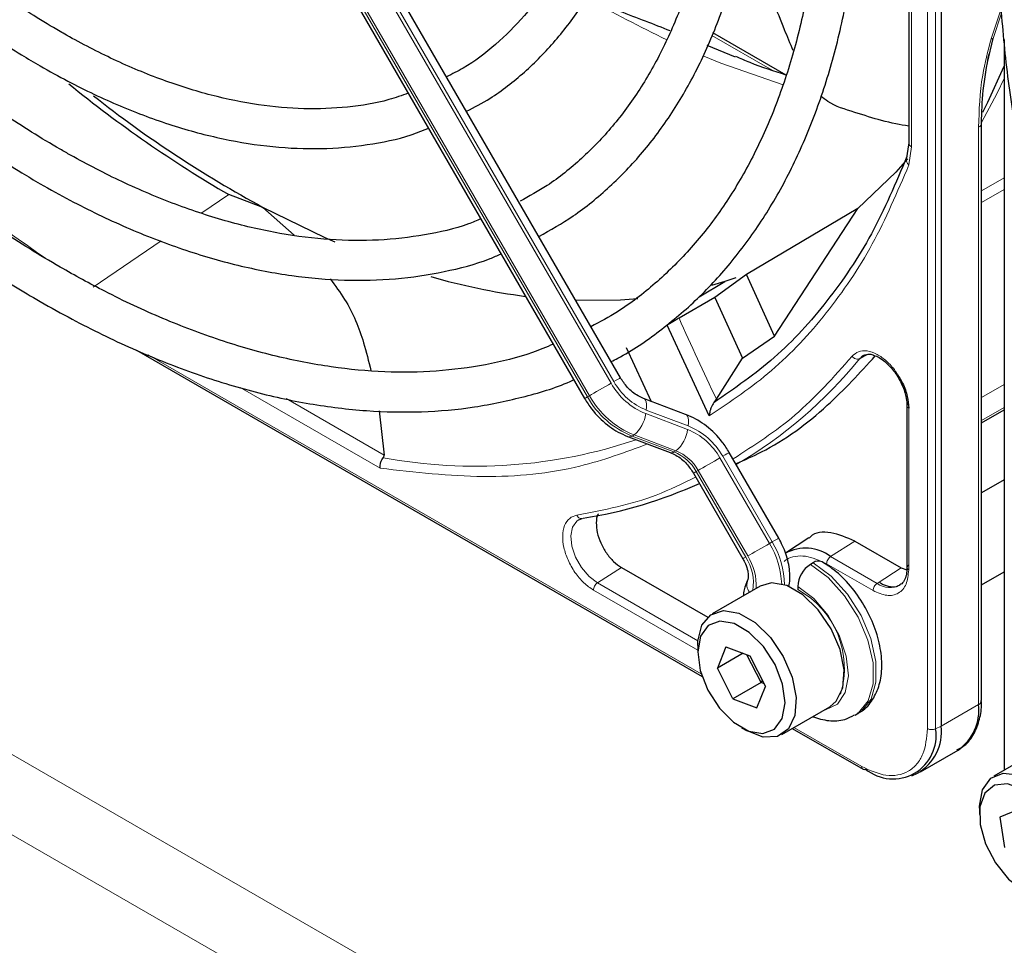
# Paper-space layout 'Blatt4' of a CAD drawing. Header units: millimetres. Extents: x 5 to 418, y 2 to 292.
# Tile 48 of 86: x 113 to 123, y 205 to 214. Entities that reach past the tile are written whole.
import ezdxf

# ---------------------------------------------------------------- set-up
doc = ezdxf.new("R2010")
doc.units = ezdxf.units.MM

psp = doc.layouts.new('Blatt4')

# ---------------------------------------------------------------- linework, layer by layer
at = {"color": 7, "linetype": 'Continuous', "lineweight": 25}
for p, q in [((122.4126, 225.1362), (122.4126, 207.156)), ((122.0865, 219.4882), (122.0865, 213.0192)), ((119.1905, 210.6573), (114.3947, 218.9639)), ((114.0346, 218.7561), (118.8304, 210.4494)), ((120.8547, 213.7008), (120.1188, 214.1256)), ((122.8789, 213.8261), (122.9354, 214.0696)), ((123.0443, 214.0596), (123.0443, 206.7125)), ((120.346, 213.88), (120.0628, 213.9973)), ((122.818, 207.4139), (122.818, 213.2187)), ((122.0865, 213.019), (122.0611, 212.8502)), ((115.5996, 212.3712), (115.2555, 212.4994)), ((115.5996, 212.3712), (115.9121, 212.092)), ((121.5756, 212.3586), (120.4569, 211.6975)), ((120.7375, 211.0767), (121.5756, 212.3586)), ((120.4569, 211.6975), (120.1381, 211.4652)), ((120.3482, 211.6616), (120.2397, 211.6259)), ((120.7375, 211.0767), (120.4569, 211.6975)), ((119.98, 211.4711), (120.2397, 211.6259)), ((120.2397, 211.6259), (120.1061, 211.5866)), ((120.1381, 211.4652), (119.779, 211.2576)), ((120.1381, 211.4652), (120.4177, 210.8543)), ((120.0829, 210.275), (119.6598, 211.1857)), ((120.4177, 210.8543), (120.7375, 211.0767)), ((114.3299, 210.9347), (120.0108, 207.6552)), ((119.2477, 210.9606), (119.5007, 210.4206)), ((121.5933, 210.8498), (121.6364, 210.8846)), ((120.1549, 210.4437), (120.4177, 210.8543)), ((119.8443, 210.2902), (119.4236, 210.4498)), ((120.1306, 210.4095), (120.1549, 210.4437)), ((122.069, 210.3773), (122.069, 208.75)), ((116.7656, 210.3253), (116.8168, 209.8811)), ((122.818, 210.2046), (123.0443, 210.3352)), ((119.2701, 210.0656), (119.6908, 209.906)), ((120.7806, 209.0462), (120.284, 209.9064)), ((119.924, 209.6985), (120.4205, 208.8384)), ((120.3577, 209.7786), (120.3609, 209.7802)), ((123.0443, 209.6317), (122.818, 209.5011)), ((121.0826, 209.0491), (120.8493, 208.8937)), ((121.5442, 209.0151), (122.0109, 208.7457)), ((121.1271, 208.7979), (121.0988, 208.7816)), ((119.202, 208.7505), (120.0668, 208.2513)), ((122.0109, 208.7457), (122.0664, 208.7264)), ((122.0675, 208.7515), (122.0668, 208.7347)), ((122.818, 208.5774), (123.0443, 208.708)), ((120.5932, 208.5632), (120.1124, 208.2856)), ((120.9715, 208.5612), (120.9715, 208.5285)), ((119.9674, 207.9651), (119.9674, 207.8998)), ((120.2497, 207.9548), (120.1643, 207.7389)), ((120.2497, 207.9548), (120.4912, 207.8625)), ((120.4233, 207.8885), (120.1643, 207.7389)), ((120.6033, 207.5941), (120.4615, 207.8739)), ((120.4912, 207.8625), (120.6473, 207.5544)), ((120.3204, 207.4309), (120.1643, 207.7389)), ((120.6033, 207.5941), (120.6174, 207.6136)), ((120.6033, 207.5941), (120.3204, 207.4309)), ((120.5619, 207.3386), (120.6473, 207.5544)), ((120.6329, 207.5828), (120.6033, 207.5941)), ((120.3204, 207.4309), (120.5619, 207.3386)), ((120.8123, 207.0731), (121.2932, 207.3507)), ((121.5487, 207.2673), (121.577, 207.2836)), ((120.4057, 207.1405), (120.4623, 207.1078)), ((120.9157, 207.1328), (121.6274, 206.7219)), ((122.2054, 206.6981), (122.5816, 206.9153)), ((123.4217, 206.9303), (122.9408, 206.6528)), ((122.1188, 206.6577), (122.1735, 206.6819)), ((122.7958, 206.3323), (122.7958, 206.267)), ((123.1884, 206.3182), (123.0029, 206.2405)), ((123.0029, 206.2405), (123.0487, 205.9362))]:
    psp.add_line(p, q, dxfattribs=at)
at = {"color": 7, "linetype": 'Continuous', "lineweight": 18}
for p, q in [((122.2753, 207.1307), (122.2753, 225.111)), ((122.3563, 207.1287), (122.3563, 225.1089)), ((122.1158, 219.4474), (122.1158, 212.9784)), ((114.3005, 218.9096), (119.0963, 210.6029)), ((119.1246, 210.6193), (114.3288, 218.9259)), ((118.8791, 210.4775), (114.0832, 218.7841)), ((114.0632, 218.7726), (118.8591, 210.4659)), ((123.0138, 214.367), (122.9146, 214.066)), ((122.9354, 214.0696), (123.0181, 214.3237)), ((120.7141, 213.7496), (120.1075, 214.0997)), ((122.7888, 213.1779), (122.7888, 207.3731)), ((122.1158, 212.9784), (122.0878, 212.7973)), ((122.818, 212.5362), (123.0443, 212.6668)), ((123.0443, 212.5515), (122.818, 212.4209)), ((115.2555, 212.4994), (114.9857, 212.3149)), ((114.5763, 212.035), (113.8939, 211.5684)), ((104.7184, 211.6977), (138.9142, 191.9568)), ((138.5669, 191.3481), (104.371, 211.0889)), ((114.4449, 210.8886), (120.0028, 207.6801)), ((121.677, 210.8915), (121.5933, 210.8498)), ((122.818, 210.4589), (123.0443, 210.5895)), ((116.777, 209.7486), (115.3701, 210.5608)), ((118.8591, 210.4659), (118.8791, 210.4775)), ((116.8168, 209.8811), (115.8332, 210.4489)), ((119.4439, 210.2974), (119.8647, 210.1378)), ((119.8705, 210.1739), (119.4498, 210.3334)), ((122.0866, 210.3526), (122.0866, 208.7259)), ((123.0443, 210.3588), (122.818, 210.2283)), ((119.3276, 210.0832), (119.3076, 210.0717)), ((119.7483, 209.9237), (119.3276, 210.0832)), ((119.3076, 210.0717), (119.7283, 209.9121)), ((119.7283, 209.9121), (119.7483, 209.9237)), ((120.1898, 209.852), (120.6864, 208.9919)), ((120.7147, 209.0082), (120.2181, 209.8683)), ((119.9726, 209.7266), (119.9526, 209.715)), ((119.9526, 209.715), (120.4491, 208.8549)), ((120.4691, 208.8664), (119.9726, 209.7266)), ((120.7147, 209.0082), (120.6864, 208.9919)), ((121.3016, 208.8603), (121.5442, 209.0151)), ((121.7683, 208.5909), (121.3016, 208.8603)), ((119.202, 208.7505), (118.9594, 208.5957)), ((121.7281, 208.5188), (121.2614, 208.7882)), ((122.0109, 208.7457), (121.7683, 208.5909)), ((119.9692, 208.0128), (118.9594, 208.5957)), ((119.9674, 207.9185), (118.9192, 208.5236)), ((122.7888, 207.3731), (122.4126, 207.156)), ((120.9333, 207.1429), (121.615, 206.7494)), ((122.4126, 207.156), (122.3563, 207.1287))]:
    psp.add_line(p, q, dxfattribs=at)
at = {"color": 7, "linetype": 'Continuous', "lineweight": 18, "flags": 128}
for points in [[(120.0279, 213.89), (120.2005, 213.8198), (120.8264, 213.6019)], [(123.0443, 213.6669), (122.9736, 213.5185), (122.8174, 213.2251)], [(119.0963, 210.6029), (119.0698, 210.5876), (119.0408, 210.5709), (119.0105, 210.5534), (118.98, 210.5358), (118.9505, 210.5188), (118.9232, 210.503), (118.8991, 210.489), (118.8791, 210.4775)], [(119.1905, 210.6573), (119.1883, 210.656), (119.1802, 210.6513), (119.1665, 210.6434), (119.1477, 210.6326), (119.1246, 210.6193)], [(118.8591, 210.4659), (118.8439, 210.4572), (118.8343, 210.4517), (118.8305, 210.4495), (118.8304, 210.4494)], [(119.4243, 210.4495), (119.4317, 210.4452), (119.4421, 210.4329), (119.4493, 210.4148), (119.453, 210.3916), (119.4532, 210.3641), (119.4498, 210.3334)], [(119.8443, 210.2902), (119.8524, 210.2856), (119.8628, 210.2733), (119.87, 210.2552), (119.8737, 210.232), (119.8739, 210.2045), (119.8705, 210.1739)], [(120.284, 209.9064), (120.2818, 209.9051), (120.2737, 209.9004), (120.26, 209.8925), (120.2412, 209.8817), (120.2181, 209.8683)], [(120.1898, 209.852), (120.1633, 209.8367), (120.1343, 209.8199), (120.104, 209.8024), (120.0735, 209.7848), (120.044, 209.7678), (120.0167, 209.752), (119.9926, 209.7381), (119.9726, 209.7266)], [(119.9526, 209.715), (119.9374, 209.7063), (119.9278, 209.7007), (119.924, 209.6985), (119.924, 209.6985)], [(118.9594, 208.5957), (118.8751, 208.6601), (118.7995, 208.7495), (118.7403, 208.8546), (118.7035, 208.9648), (118.693, 209.0687), (118.7097, 209.1556), (118.752, 209.2168), (118.7743, 209.232)], [(120.6864, 208.9919), (120.6599, 208.9766), (120.6309, 208.9598), (120.6005, 208.9423), (120.5701, 208.9247), (120.5406, 208.9077), (120.5133, 208.8919), (120.4891, 208.878), (120.4691, 208.8664)], [(120.7806, 209.0462), (120.7783, 209.045), (120.7703, 209.0403), (120.7566, 209.0324), (120.7378, 209.0216), (120.7147, 209.0082)], [(120.4491, 208.8549), (120.434, 208.8462), (120.4244, 208.8406), (120.4206, 208.8384), (120.4205, 208.8384)], [(121.577, 207.2836), (121.6108, 207.3063), (121.7075, 207.4266), (121.7574, 207.5982), (121.7566, 207.8073), (121.705, 208.0369), (121.607, 208.2687), (121.4702, 208.4839), (121.3058, 208.6651), (121.1271, 208.7979)], [(121.0988, 208.7816), (121.2775, 208.6488), (121.4419, 208.4675), (121.5787, 208.2523), (121.6768, 208.0206), (121.7283, 207.791), (121.7291, 207.5819), (121.6792, 207.4103), (121.5825, 207.29), (121.547, 207.2663)], [(121.2372, 207.3184), (121.25, 207.3203), (121.37, 207.3773), (121.4495, 207.495), (121.4804, 207.6613), (121.4594, 207.8593), (121.3889, 208.069), (121.2758, 208.2689), (121.1318, 208.4387), (120.9715, 208.5612)]]:
    psp.add_lwpolyline(points, dxfattribs=at)
at = {"color": 7, "linetype": 'Continuous', "lineweight": 25, "flags": 128}
for points in [[(122.8298, 213.3267), (122.8808, 213.4273), (123.0443, 213.7894)], [(122.0732, 212.8596), (121.9566, 212.726), (121.5756, 212.3586)], [(116.3252, 212.0202), (116.2243, 212.0644), (115.5996, 212.3712)], [(119.364, 211.4522), (119.1919, 211.4394), (118.7415, 211.435)], [(120.8607, 208.5682), (120.7067, 208.5956), (120.5932, 208.5632)], [(121.2932, 207.3507), (121.3582, 207.4058), (121.4233, 207.5407), (121.4364, 207.7207), (121.3961, 207.9263), (121.3066, 208.1352), (121.1778, 208.3248), (121.0236, 208.4745), (120.8607, 208.5682)], [(119.9674, 207.9651), (119.969, 208.0101), (120.0087, 208.1697), (120.0975, 208.2762), (120.2258, 208.318), (120.3798, 208.2906)], [(120.3327, 208.1881), (120.1893, 208.2119), (120.0719, 208.1675), (119.9949, 208.0604), (119.9674, 207.9033), (119.9928, 207.7153), (120.068, 207.519), (120.184, 207.3381), (120.3267, 207.1944), (120.4789, 207.1053), (120.6224, 207.0815), (120.7397, 207.1258), (120.8167, 207.233), (120.8442, 207.3901), (120.8188, 207.5781), (120.7436, 207.7744), (120.6276, 207.9553), (120.4849, 208.0989), (120.3327, 208.1881)], [(120.3798, 208.2906), (120.5428, 208.1969), (120.697, 208.0472), (120.8258, 207.8576), (120.9152, 207.6487), (120.9556, 207.4431), (120.9425, 207.2631), (120.8774, 207.1282), (120.7673, 207.0531), (120.6241, 207.0458), (120.4635, 207.1071), (120.4623, 207.1078)], [(122.7958, 206.3323), (122.7961, 206.3506), (122.8281, 206.5166), (122.9102, 206.6317), (123.0336, 206.6834), (123.1849, 206.666), (123.3476, 206.5815), (123.5042, 206.4391), (123.6376, 206.2541), (123.7335, 206.0466), (123.7814, 205.8391), (123.7761, 205.6541), (123.7183, 205.5116), (123.6141, 205.4271), (123.6141, 205.4271)], [(123.5206, 205.4652), (123.6168, 205.5458), (123.667, 205.6829), (123.6649, 205.8599), (123.6109, 206.0555), (123.5114, 206.246), (123.3786, 206.4086), (123.2283, 206.5235), (123.0787, 206.577), (122.9479, 206.5625), (122.8516, 206.4819), (122.8015, 206.3448), (122.8036, 206.1678), (122.8576, 205.9723), (122.957, 205.7817), (123.0899, 205.6192), (123.2402, 205.5042), (123.3898, 205.4508), (123.5206, 205.4652)]]:
    psp.add_lwpolyline(points, dxfattribs=at)
at = {"color": 7, "linetype": 'Continuous', "lineweight": 18}
for centre, radius, start, end in [((122.7932, 225.7167), 16.731, 211.26446, 235.92606), ((124.0626, 223.3488), 10.2847, 239.61269, 244.63571), ((122.769, 213.2229), 0.0492, 293.65214, 355.4711), ((149.126, 224.3189), 32.1224, 203.99224, 205.59133), ((118.0972, 213.6713), 4.4926, 300.14513, 321.09575), ((119.7035, 210.9432), 0.696, 209.26495, 248.10504), ((119.6926, 210.9375), 0.6511, 209.26495, 248.10504), ((119.6625, 210.9165), 0.898, 209.26495, 248.10504), ((119.6425, 210.9049), 0.898, 209.26495, 248.10504), ((119.1154, 210.3372), 0.331, 309.87925, 353.08632), ((119.5361, 210.1777), 0.331, 309.87925, 353.08632), ((119.6219, 209.5337), 0.6511, 29.26495, 68.10504), ((119.611, 209.5281), 0.696, 29.26495, 68.10504), ((117.7309, 214.8113), 5.0426, 259.45137, 288.72239), ((119.2828, 210.1058), 0.0422, 252.56316, 306.03815), ((119.7035, 209.9462), 0.0421, 252.50434, 306.04372), ((119.5609, 209.4955), 0.449, 29.26495, 68.10504), ((119.5809, 209.5071), 0.449, 29.26495, 68.10504), ((119.9564, 208.5468), 0.855, 2.50522, 31.36997), ((119.9979, 208.5685), 0.8409, 0.50479, 31.52587), ((120.0572, 208.597), 0.4692, 350.68087, 33.34874), ((119.9806, 208.564), 0.5746, 357.69364, 31.75633), ((120.5921, 208.5804), 0.1314, 157.49442, 216.78458), ((120.5406, 207.7384), 0.8999, 343.1148, 61.3944), ((121.8976, 208.7651), 0.217, 233.42259, 298.14944), ((122.3179, 207.2137), 0.0932, 242.80519, 294.30715), ((121.6438, 206.7459), 0.0291, 173.09891, 235.58891)]:
    psp.add_arc(centre, radius, start, end, dxfattribs=at)
at = {"color": 7, "linetype": 'Continuous', "lineweight": 25}
for centre, radius, start, end in [((121.5547, 223.2996), 12.503, 230.77724, 239.74739), ((121.3157, 222.9051), 11.9849, 231.74948, 241.51371), ((119.0748, 217.872), 6.4501, 253.885, 262.5408), ((118.0968, 213.7655), 4.5765, 279.03643, 294.34235), ((121.0501, 208.5333), 0.4126, 52.43723, 119.1266), ((121.1793, 208.7293), 0.0863, 64.03942, 127.25381), ((121.2478, 208.5486), 0.2766, 122.60548, 177.39452), ((122.7706, 207.417), 0.0475, 292.52295, 358.13664), ((122.2988, 207.319), 0.493, 305.01333, 6.29885), ((121.928, 207.0592), 0.4339, 230.79671, 9.21404), ((121.9353, 207.0994), 0.4807, 299.71725, 6.76276), ((121.6396, 206.7471), 0.0279, 244.10587, 300.34606)]:
    psp.add_arc(centre, radius, start, end, dxfattribs=at)
for points, knots in [([(119.0957, 210.8215), (119.1183, 210.8324), (119.2914, 210.9151), (119.5854, 211.1229), (119.9723, 211.4462), (120.32, 211.8258), (120.6306, 212.2533), (120.9013, 212.7283), (121.131, 213.248), (121.318, 213.8098), (121.4614, 214.4104), (121.5602, 215.0465), (121.6139, 215.7143), (121.6223, 216.41), (121.5853, 217.1296), (121.5034, 217.8692), (121.377, 218.6245), (121.2069, 219.3915), (120.9942, 220.1661), (120.7401, 220.9438), (120.4462, 221.7207), (120.1132, 222.492), (119.7532, 223.241), (119.4875, 223.7238), (119.3585, 223.9582)], [0, 0, 0, 0, 0.007022, 0.053817, 0.1006, 0.147436, 0.194392, 0.241503, 0.288773, 0.336184, 0.383702, 0.431293, 0.478928, 0.526583, 0.57424, 0.62189, 0.669527, 0.71715, 0.764759, 0.812355, 0.859941, 0.907518, 0.955089, 1, 1, 1, 1]), ([(119.0106, 223.7574), (119.0355, 223.7149), (119.2012, 223.4321), (119.477, 222.8923), (119.8332, 222.1421), (120.1499, 221.3825), (120.4289, 220.6199), (120.6677, 219.8583), (120.8652, 219.1022), (121.0202, 218.356), (121.1321, 217.624), (121.2002, 216.9104), (121.2243, 216.2194), (121.2043, 215.555), (121.1407, 214.9209), (121.034, 214.3209), (120.8849, 213.7581), (120.6945, 213.2357), (120.464, 212.7562), (120.1945, 212.3222), (119.8878, 211.9352), (119.5434, 211.5997), (119.2128, 211.3417), (118.9842, 211.2191), (118.894, 211.1708)], [0, 0, 0, 0, 0.008469, 0.056451, 0.10443, 0.152403, 0.200367, 0.248319, 0.296256, 0.344176, 0.392077, 0.439959, 0.487821, 0.535666, 0.5835, 0.631333, 0.679178, 0.72706, 0.775013, 0.82308, 0.871307, 0.919731, 0.968362, 1, 1, 1, 1]), ([(118.3707, 212.0773), (118.487, 212.1433), (118.7391, 212.2863), (119.0871, 212.5717), (119.4197, 212.9174), (119.7135, 213.314), (119.9681, 213.7573), (120.1814, 214.2456), (120.352, 214.7755), (120.4786, 215.3439), (120.5605, 215.947), (120.5971, 216.5806), (120.5883, 217.2407), (120.5341, 217.923), (120.4351, 218.6231), (120.2921, 219.3365), (120.106, 220.0588), (119.878, 220.7855), (119.6099, 221.5122), (119.3023, 222.2337), (118.9783, 222.9124), (118.7412, 223.3415), (118.6322, 223.5388)], [0, 0, 0, 0, 0.042839, 0.092827, 0.142855, 0.193022, 0.243385, 0.293956, 0.34471, 0.395602, 0.446585, 0.497618, 0.548672, 0.599723, 0.650761, 0.701782, 0.752784, 0.803769, 0.85474, 0.905699, 0.956649, 1, 1, 1, 1]), ([(118.2843, 223.3379), (118.3698, 223.1857), (118.5825, 222.807), (118.8844, 222.1847), (119.192, 221.4793), (119.4604, 220.7687), (119.6895, 220.0584), (119.8773, 219.3531), (120.0228, 218.6575), (120.1251, 217.9762), (120.1837, 217.3139), (120.1984, 216.675), (120.1692, 216.0636), (120.0966, 215.4839), (119.9812, 214.9395), (119.8243, 214.4339), (119.6268, 213.9702), (119.3901, 213.551), (119.1159, 213.178), (118.8041, 212.8556), (118.4938, 212.6033), (118.2739, 212.4831), (118.1819, 212.4328)], [0, 0, 0, 0, 0.034641, 0.086177, 0.137706, 0.189224, 0.240727, 0.292212, 0.343673, 0.39511, 0.44652, 0.497904, 0.549267, 0.600618, 0.651971, 0.70335, 0.754795, 0.806361, 0.858115, 0.910117, 0.962397, 1, 1, 1, 1]), ([(117.6437, 213.3364), (117.7233, 213.378), (117.9311, 213.487), (118.2309, 213.7244), (118.5434, 214.0393), (118.8168, 214.4058), (119.0508, 214.8187), (119.2434, 215.2762), (119.393, 215.7749), (119.4983, 216.3112), (119.5585, 216.8808), (119.5732, 217.4792), (119.5424, 218.102), (119.4664, 218.7442), (119.346, 219.4012), (119.1822, 220.0682), (118.9762, 220.7401), (118.7301, 221.4125), (118.4438, 222.0793), (118.169, 222.6507), (117.977, 222.9916), (117.9052, 223.119)], [0, 0, 0, 0, 0.033446, 0.087411, 0.141399, 0.195552, 0.249964, 0.304656, 0.359593, 0.414709, 0.469936, 0.525219, 0.580517, 0.635803, 0.691067, 0.746307, 0.801523, 0.856719, 0.911899, 0.967067, 1, 1, 1, 1]), ([(117.5587, 222.9189), (117.6108, 222.8279), (117.7816, 222.5292), (118.0365, 222.006), (118.3215, 221.3564), (118.5667, 220.7014), (118.7725, 220.0474), (118.9368, 219.3993), (119.0586, 218.7624), (119.1371, 218.1415), (119.1718, 217.5418), (119.1627, 216.9678), (119.1101, 216.424), (119.0148, 215.9147), (118.8778, 215.4436), (118.7006, 215.014), (118.4843, 214.6289), (118.2311, 214.2897), (117.9399, 214.0023), (117.6771, 213.7985), (117.5002, 213.7113), (117.4434, 213.6833)], [0, 0, 0, 0, 0.024429, 0.080222, 0.136006, 0.191775, 0.247522, 0.303242, 0.358931, 0.414583, 0.470198, 0.525779, 0.581336, 0.636887, 0.69246, 0.748108, 0.803911, 0.859965, 0.916367, 0.973159, 1, 1, 1, 1]), ([(124.9863, 220.2007), (124.8928, 220.1284), (124.6668, 219.9537), (124.3492, 219.6163), (124.0301, 219.1998), (123.7515, 218.7337), (123.5134, 218.2228), (123.3177, 217.6692), (123.1655, 217.0761), (123.0577, 216.4469), (122.9949, 215.7851), (122.9775, 215.0947), (123.0054, 214.3796), (123.0783, 213.6437), (123.1958, 212.8912), (123.3572, 212.1262), (123.5614, 211.3528), (123.8073, 210.5753), (124.0937, 209.7981), (124.4179, 209.0248), (124.782, 208.2618), (125.0592, 207.7207), (125.2235, 207.4409), (125.2443, 207.4056)], [0, 0, 0, 0, 0.035046, 0.084759, 0.134587, 0.184575, 0.234734, 0.285047, 0.335482, 0.386002, 0.436574, 0.487171, 0.537775, 0.588371, 0.638955, 0.689525, 0.740079, 0.79062, 0.841149, 0.891668, 0.94218, 0.992687, 1, 1, 1, 1]), ([(117.0583, 213.5189), (116.9945, 213.4958), (116.8028, 213.4265), (116.4533, 213.372), (116.0156, 213.3526), (115.5569, 213.3933), (115.0827, 213.4898), (114.5958, 213.6422), (114.1087, 213.8456), (113.7625, 214.0246), (113.4954, 214.1771), (113.2191, 214.3439), (112.7969, 214.6312), (112.3, 215.0204), (111.8117, 215.4544), (111.3361, 215.93), (110.8769, 216.4435), (110.4372, 216.9906), (110.0236, 217.5689), (109.7318, 218.0084), (109.5885, 218.2592), (109.564, 218.3022)], [0, 0, 0, 0, 0.031219, 0.093709, 0.155812, 0.217519, 0.278913, 0.340099, 0.401169, 0.458925, 0.466609, 0.498605, 0.559596, 0.620625, 0.681681, 0.742768, 0.803883, 0.865022, 0.92618, 0.987351, 1, 1, 1, 1]), ([(109.2189, 218.1029), (109.2701, 218.0147), (109.4445, 217.7147), (109.7742, 217.2247), (110.2036, 216.638), (110.6588, 216.0829), (111.1342, 215.562), (111.6271, 215.0794), (112.1337, 214.6387), (112.6505, 214.2432), (113.0618, 213.9703), (113.3917, 213.774), (113.722, 213.592), (114.1649, 213.382), (114.6864, 213.1879), (115.1999, 213.0508), (115.701, 212.9722), (116.1863, 212.9518), (116.6496, 212.9942), (117.0098, 213.0656), (117.2042, 213.1433), (117.2618, 213.1663)], [0, 0, 0, 0, 0.024893, 0.084681, 0.144477, 0.204286, 0.264115, 0.32397, 0.383856, 0.443777, 0.503736, 0.525177, 0.556785, 0.616785, 0.676812, 0.736803, 0.796699, 0.856424, 0.915894, 0.975048, 1, 1, 1, 1]), ([(117.788, 212.2549), (117.7465, 212.2375), (117.5691, 212.163), (117.2267, 212.0881), (116.7639, 212.0325), (116.2774, 212.0382), (115.7733, 212.0999), (115.254, 212.2183), (114.7229, 212.3924), (114.1928, 212.617), (113.8043, 212.8172), (113.5017, 212.9892), (113.1892, 213.1772), (112.7302, 213.4859), (112.1894, 213.9007), (111.6566, 214.361), (111.1355, 214.8637), (110.6296, 215.4056), (110.1422, 215.9831), (109.6773, 216.5928), (109.2377, 217.2251), (108.9694, 217.6644), (108.8365, 217.8821)], [0, 0, 0, 0, 0.017316, 0.07398, 0.130407, 0.186548, 0.242429, 0.298112, 0.353664, 0.409142, 0.461634, 0.472322, 0.501413, 0.556837, 0.61229, 0.667762, 0.723255, 0.77877, 0.834303, 0.889852, 0.945412, 1, 1, 1, 1]), ([(108.4925, 217.6834), (108.5213, 217.633), (108.6814, 217.3525), (109.0034, 216.8611), (109.4568, 216.2155), (109.9379, 215.6002), (110.4406, 215.017), (110.9626, 214.4701), (111.5005, 213.9628), (112.051, 213.4984), (112.6108, 213.0799), (113.0495, 212.793), (113.3999, 212.5854), (113.7506, 212.3915), (114.2287, 212.161), (114.7921, 211.9423), (115.348, 211.7802), (115.8927, 211.6757), (116.4221, 211.6303), (116.9335, 211.6428), (117.4201, 211.7186), (117.7735, 211.8067), (117.9542, 211.8872), (117.9909, 211.9036)], [0, 0, 0, 0, 0.011961, 0.066529, 0.121102, 0.175682, 0.230275, 0.284884, 0.339513, 0.394165, 0.448844, 0.503549, 0.521416, 0.550246, 0.604978, 0.659732, 0.714464, 0.769138, 0.823706, 0.878111, 0.932303, 0.986256, 1, 1, 1, 1]), ([(118.5154, 210.995), (118.4464, 210.9658), (118.2313, 210.8748), (117.8394, 210.7821), (117.3446, 210.7152), (116.8262, 210.7087), (116.2892, 210.7585), (115.7362, 210.8653), (115.1701, 211.028), (114.5942, 211.2461), (114.0567, 211.4971), (113.6093, 211.7405), (113.1615, 212.0092), (112.6685, 212.3377), (112.087, 212.7762), (111.513, 213.2606), (110.9501, 213.7882), (110.4013, 214.356), (109.8701, 214.9607), (109.3591, 215.5988), (108.8728, 216.2675), (108.4551, 216.8901), (108.2137, 217.2974), (108.1144, 217.4651)], [0, 0, 0, 0, 0.024649, 0.076789, 0.128757, 0.180513, 0.232071, 0.283468, 0.334752, 0.385965, 0.437141, 0.476365, 0.503222, 0.554373, 0.605545, 0.656731, 0.707934, 0.759153, 0.810386, 0.861633, 0.912889, 0.964152, 1, 1, 1, 1]), ([(107.7684, 217.2653), (107.823, 217.1708), (108.0192, 216.8309), (108.3893, 216.2662), (108.8753, 215.5761), (109.3884, 214.9158), (109.9234, 214.2874), (110.4781, 213.6946), (111.0494, 213.1408), (111.6341, 212.6289), (112.2292, 212.1619), (112.8064, 211.7599), (113.2916, 211.4614), (113.7773, 211.1921), (114.2881, 210.9426), (114.8906, 210.701), (115.486, 210.5156), (116.0708, 210.3877), (116.6417, 210.318), (117.1948, 210.3075), (117.7281, 210.354), (118.2336, 210.4657), (118.5649, 210.5627), (118.7182, 210.6376), (118.721, 210.639)], [0, 0, 0, 0, 0.01943, 0.069936, 0.120444, 0.170959, 0.221483, 0.272019, 0.322569, 0.373136, 0.423723, 0.474329, 0.518625, 0.545295, 0.595931, 0.646585, 0.697225, 0.747827, 0.79836, 0.848782, 0.899057, 0.949155, 0.999073, 1, 1, 1, 1]), ([(120.9261, 213.9465), (120.897, 214.0165), (120.79, 214.2737), (120.6317, 214.6837), (120.4966, 215.0272), (120.4345, 215.1852)], [0, 0, 0, 0, 0.1678269, 0.6171475, 1, 1, 1, 1]), ([(119.6915, 214.1449), (119.6091, 214.1776), (119.4418, 214.2438), (119.1823, 214.3378), (119.0259, 214.4148), (118.9478, 214.4533)], [0, 0, 0, 0, 0.327186, 0.664354, 1, 1, 1, 1]), ([(120.8549, 213.7007), (120.735, 213.7388), (120.5683, 213.7917), (120.3971, 213.8668), (120.3491, 213.8879)], [0, 0, 0, 0, 0.719165, 1, 1, 1, 1]), ([(122.818, 213.2187), (122.8207, 213.3268), (122.8261, 213.5514), (122.8702, 213.7914), (122.893, 213.9159)], [0, 0, 0, 0, 0.481187, 1, 1, 1, 1]), ([(122.0865, 213.1868), (122.0004, 213.202), (121.8466, 213.2292), (121.5473, 213.3254), (121.3145, 213.3959), (121.2257, 213.4717), (121.2026, 213.4915)], [0, 0, 0, 0, 0.351022, 0.626832, 0.902676, 1, 1, 1, 1]), ([(122.0689, 212.8816), (121.9559, 212.6161), (121.73, 212.0852), (121.277, 211.4156), (120.7526, 210.8387), (120.338, 210.5525), (120.1306, 210.4095)], [0, 0, 0, 0, 0.25, 0.5, 0.75, 1, 1, 1, 1]), ([(116.2743, 211.6525), (116.3249, 211.5844), (116.4761, 211.3812), (116.6019, 211.0679), (116.661, 210.8244), (116.6836, 210.731)], [0, 0, 0, 0, 0.236848, 0.707404, 1, 1, 1, 1]), ([(119.779, 211.2576), (119.7692, 211.2518), (119.7492, 211.2402), (119.7146, 211.2194), (119.6822, 211.1996), (119.6672, 211.1903), (119.6598, 211.1857)], [0, 0, 0, 0, 0.243701, 0.495029, 0.749466, 1, 1, 1, 1]), ([(120.3528, 209.7952), (120.4382, 209.8325), (120.7719, 209.978), (121.2486, 210.3309), (121.5937, 210.7064), (121.7507, 210.8772)], [0, 0, 0, 0, 0.1580059, 0.6170782, 1, 1, 1, 1]), ([(121.6055, 210.8561), (121.6081, 210.8603), (121.6221, 210.8829), (121.6563, 210.8931), (121.7009, 210.899), (121.7305, 210.8859), (121.7333, 210.8846)], [0, 0, 0, 0, 0.1017213, 0.5483405, 0.9566824, 1, 1, 1, 1]), ([(121.7333, 210.8846), (121.752, 210.8778), (121.7881, 210.8647), (121.8465, 210.8227), (121.9167, 210.7575), (121.9593, 210.693), (121.9865, 210.6516)], [0, 0, 0, 0, 0.222303, 0.428847, 0.6342, 1, 1, 1, 1]), ([(121.9721, 210.6908), (121.9907, 210.6618), (122.0352, 210.5923), (122.0771, 210.4712), (122.0835, 210.3915), (122.0866, 210.3526)], [0, 0, 0, 0, 0.269282, 0.644249, 1, 1, 1, 1]), ([(119.4236, 210.4498), (119.4047, 210.4581), (119.3478, 210.4831), (119.2613, 210.5515), (119.2123, 210.6247), (119.1905, 210.6573)], [0, 0, 0, 0, 0.2165509, 0.6516994, 1, 1, 1, 1]), ([(121.9865, 210.6516), (122.0085, 210.608), (122.039, 210.5475), (122.0612, 210.4611), (122.0699, 210.4109), (122.0681, 210.3833), (122.0677, 210.3771)], [0, 0, 0, 0, 0.460328, 0.639024, 0.919271, 1, 1, 1, 1]), ([(118.8304, 210.4494), (118.8531, 210.4136), (118.9163, 210.3137), (119.0519, 210.1801), (119.1852, 210.0992), (119.259, 210.07), (119.2701, 210.0656)], [0, 0, 0, 0, 0.209643, 0.585012, 0.93779, 1, 1, 1, 1]), ([(120.1306, 210.4095), (120.1239, 210.3997), (120.1113, 210.3812), (120.0986, 210.3503), (120.087, 210.3147), (120.0845, 210.29), (120.0829, 210.275)], [0, 0, 0, 0, 0.225347, 0.424761, 0.651647, 1, 1, 1, 1]), ([(122.0693, 210.3771), (122.0697, 210.3813), (122.0705, 210.3886), (122.0778, 210.3945), (122.0809, 210.397)], [0, 0, 0, 0, 0.5694416, 1, 1, 1, 1]), ([(120.284, 209.9064), (120.2613, 209.9422), (120.1981, 210.0421), (120.0626, 210.1757), (119.9292, 210.2566), (119.8554, 210.2858), (119.8443, 210.2902)], [0, 0, 0, 0, 0.209643, 0.585012, 0.93779, 1, 1, 1, 1]), ([(116.8077, 209.8539), (116.8092, 209.8559), (116.8123, 209.8602), (116.8164, 209.8698), (116.8166, 209.8764), (116.8168, 209.8811)], [0, 0, 0, 0, 0.215521, 0.448109, 1, 1, 1, 1]), ([(119.6908, 209.906), (119.7097, 209.8977), (119.7667, 209.8727), (119.8531, 209.8043), (119.9022, 209.7311), (119.924, 209.6985)], [0, 0, 0, 0, 0.216551, 0.651699, 1, 1, 1, 1]), ([(116.777, 209.7486), (116.7764, 209.759), (116.7753, 209.7768), (116.7816, 209.8056), (116.7917, 209.8316), (116.8025, 209.8467), (116.8077, 209.8539)], [0, 0, 0, 0, 0.293158, 0.502984, 0.762414, 1, 1, 1, 1]), ([(118.9685, 209.2898), (118.9671, 209.2878), (118.9518, 209.2668), (118.9454, 209.2018), (118.9537, 209.1034), (118.9899, 208.996), (119.0471, 208.8947), (119.1204, 208.8064), (119.1748, 208.7691), (119.202, 208.7505)], [0, 0, 0, 0, 0.017335, 0.181112, 0.34489, 0.508667, 0.672445, 0.836222, 1, 1, 1, 1]), ([(118.7779, 209.2292), (118.7842, 209.2358), (118.7911, 209.2428), (118.8041, 209.2418), (118.8049, 209.2417)], [0, 0, 0, 0, 0.937638, 1, 1, 1, 1]), ([(121.5442, 209.0151), (121.4633, 209.0496), (121.3015, 209.1186), (121.1389, 209.1083), (121.0902, 209.0495), (121.086, 209.0445)], [0, 0, 0, 0, 0.477715, 0.955431, 1, 1, 1, 1]), ([(120.8809, 208.5572), (120.881, 208.5574), (120.8971, 208.605), (120.8936, 208.717), (120.8623, 208.8854), (120.8071, 208.9941), (120.7806, 209.0462)], [0, 0, 0, 0, 0.001218, 0.326552, 0.676477, 1, 1, 1, 1]), ([(120.4205, 208.8384), (120.4296, 208.8214), (120.4512, 208.7807), (120.4703, 208.7187), (120.4767, 208.6663), (120.4728, 208.6353), (120.4713, 208.6322), (120.4706, 208.6307)], [0, 0, 0, 0, 0.176806, 0.422684, 0.629977, 0.82324, 1, 1, 1, 1]), ([(121.5741, 207.2884), (121.587, 207.2939), (121.6495, 207.3207), (121.7297, 207.4202), (121.7995, 207.5723), (121.8236, 207.7568), (121.8031, 207.9651), (121.7359, 208.1859), (121.6271, 208.4008), (121.4844, 208.5928), (121.3427, 208.7275), (121.2498, 208.7862), (121.217, 208.8069)], [0, 0, 0, 0, 0.026719, 0.130406, 0.233093, 0.341968, 0.458235, 0.577095, 0.695696, 0.814546, 0.93457, 1, 1, 1, 1]), ([(122.0668, 208.7347), (122.0666, 208.7216), (122.066, 208.6812), (122.0476, 208.6294), (122.0251, 208.5893), (122.0041, 208.58), (121.9978, 208.5772)], [0, 0, 0, 0, 0.159392, 0.488478, 0.845441, 1, 1, 1, 1]), ([(122.0693, 208.7503), (122.0698, 208.7544), (122.0709, 208.763), (122.0798, 208.7699), (122.0844, 208.7734)], [0, 0, 0, 0, 0.482349, 1, 1, 1, 1]), ([(120.4706, 208.6307), (120.4554, 208.5976), (120.4319, 208.5466), (120.4269, 208.487), (120.4251, 208.4661)], [0, 0, 0, 0, 0.65039, 1, 1, 1, 1]), ([(121.9978, 208.5772), (121.9863, 208.5693), (121.9579, 208.5498), (121.8904, 208.5561), (121.8296, 208.5754), (121.7998, 208.5961), (121.7977, 208.5975)], [0, 0, 0, 0, 0.262672, 0.654294, 0.975605, 1, 1, 1, 1]), ([(122.5707, 206.9168), (122.5962, 206.9299), (122.6665, 206.9659), (122.7461, 207.0743), (122.8, 207.2199), (122.8212, 207.3366), (122.8164, 207.4042), (122.8156, 207.4151)], [0, 0, 0, 0, 0.157641, 0.435274, 0.70534, 0.952833, 1, 1, 1, 1]), ([(121.1203, 207.2509), (121.1745, 207.2344), (121.2823, 207.2015), (121.4316, 207.21), (121.5108, 207.2532), (121.5432, 207.2709)], [0, 0, 0, 0, 0.374213, 0.743733, 1, 1, 1, 1])]:
    psp.add_open_spline(points, degree=3, knots=knots, dxfattribs=at)
at = {"color": 7, "linetype": 'Continuous', "lineweight": 18}
for points, knots in [([(122.9146, 214.066), (122.8823, 213.9428), (122.8012, 213.6332), (122.7934, 213.349), (122.7888, 213.1779)], [0, 0, 0, 0, 0.39819, 1, 1, 1, 1]), ([(122.9354, 214.0696), (122.9332, 214.0684), (122.9287, 214.0661), (122.9194, 214.066), (122.9146, 214.066)], [0, 0, 0, 0, 0.483164, 1, 1, 1, 1]), ([(122.1158, 212.9784), (122.108, 212.9843), (122.0924, 212.996), (122.0841, 213.0116), (122.0866, 213.019), (122.0867, 213.0192)], [0, 0, 0, 0, 0.494509, 0.989018, 1, 1, 1, 1]), ([(122.0878, 212.7973), (122.0834, 212.8021), (122.075, 212.8114), (122.0649, 212.83), (122.0602, 212.8501), (122.0625, 212.8687), (122.0671, 212.8779), (122.0689, 212.8816)], [0, 0, 0, 0, 0.185198, 0.353278, 0.637072, 0.852757, 1, 1, 1, 1]), ([(122.0878, 212.7973), (121.9719, 212.5254), (121.7394, 211.9801), (121.2708, 211.2944), (120.7271, 210.7066), (120.2972, 210.4186), (120.0829, 210.275)], [0, 0, 0, 0, 0.249269, 0.5, 0.750731, 1, 1, 1, 1]), ([(120.3213, 209.8418), (120.5353, 209.9796), (120.9746, 210.2624), (121.3334, 210.6664), (121.5174, 210.8736)], [0, 0, 0, 0, 0.487221, 1, 1, 1, 1]), ([(121.5174, 210.8736), (121.5372, 210.8916), (121.578, 210.9287), (121.6675, 210.9345), (121.7672, 210.9002), (121.8648, 210.8274), (121.9362, 210.7539), (121.9654, 210.7026), (121.9721, 210.6908)], [0, 0, 0, 0, 0.18501, 0.380014, 0.575018, 0.760028, 0.945038, 1, 1, 1, 1]), ([(121.5174, 210.8736), (121.5225, 210.868), (121.5327, 210.8567), (121.5535, 210.8469), (121.5751, 210.8435), (121.5872, 210.8477), (121.5933, 210.8498)], [0, 0, 0, 0, 0.25, 0.5, 0.75, 1, 1, 1, 1]), ([(122.0866, 210.3526), (122.082, 210.3561), (122.0728, 210.3629), (122.0678, 210.3722), (122.0692, 210.3768), (122.0693, 210.3771)], [0, 0, 0, 0, 0.4834986, 0.9669972, 1, 1, 1, 1]), ([(119.4634, 209.9923), (119.2403, 209.9099), (118.726, 209.7202), (117.8238, 209.6296), (117.1258, 209.7089), (116.777, 209.7486)], [0, 0, 0, 0, 0.277222, 0.638797, 1, 1, 1, 1]), ([(118.7526, 209.277), (119.0255, 209.3298), (119.4463, 209.4112), (119.816, 209.5956), (119.9459, 209.6604)], [0, 0, 0, 0, 0.6484387, 1, 1, 1, 1]), ([(118.9192, 208.5236), (118.887, 208.5456), (118.8208, 208.5908), (118.7305, 208.6989), (118.6603, 208.8237), (118.6178, 208.9525), (118.605, 209.0741), (118.6248, 209.1774), (118.6746, 209.252), (118.7271, 209.2688), (118.7526, 209.277)], [0, 0, 0, 0, 0.1217126, 0.25, 0.3782874, 0.5, 0.6217126, 0.75, 0.8782874, 1, 1, 1, 1]), ([(118.8156, 209.2458), (118.8098, 209.2439), (118.7982, 209.2399), (118.7797, 209.245), (118.7631, 209.2573), (118.7561, 209.2704), (118.7526, 209.277)], [0, 0, 0, 0, 0.25, 0.5, 0.75, 1, 1, 1, 1]), ([(121.2614, 208.7882), (121.1889, 208.8213), (121.0774, 208.8723), (120.9448, 208.8648), (120.8719, 208.8451), (120.8408, 208.817), (120.8341, 208.8109)], [0, 0, 0, 0, 0.446228, 0.68644, 0.93175, 1, 1, 1, 1]), ([(121.2614, 208.7882), (121.262, 208.7947), (121.2632, 208.8078), (121.2724, 208.829), (121.2856, 208.8481), (121.2963, 208.8562), (121.3016, 208.8603)], [0, 0, 0, 0, 0.2499918, 0.4999946, 0.7499973, 1, 1, 1, 1]), ([(122.0866, 208.7259), (122.0812, 208.6747), (122.0704, 208.5724), (121.9875, 208.4834), (121.869, 208.4561), (121.775, 208.4979), (121.7281, 208.5188)], [0, 0, 0, 0, 0.25, 0.499999, 0.75, 1, 1, 1, 1]), ([(122.0866, 208.7259), (122.082, 208.7293), (122.0728, 208.7361), (122.0678, 208.7454), (122.0692, 208.75), (122.0693, 208.7503)], [0, 0, 0, 0, 0.483513, 0.967027, 1, 1, 1, 1]), ([(121.615, 206.7494), (121.698, 206.7116), (121.8258, 206.6535), (121.9795, 206.6599), (122.0853, 206.6972), (122.1705, 206.7702), (122.2529, 206.9002), (122.2664, 207.0399), (122.2753, 207.1307)], [0, 0, 0, 0, 0.239457, 0.368361, 0.5, 0.631639, 0.760543, 1, 1, 1, 1])]:
    psp.add_open_spline(points, degree=3, knots=knots, dxfattribs=at)
for points in [[(118.9192, 208.5236), (118.9198, 208.5301), (118.921, 208.5432), (118.9302, 208.5644), (118.9434, 208.5834), (118.9541, 208.5916), (118.9594, 208.5957)], [(121.7281, 208.5188), (121.7287, 208.5253), (121.7299, 208.5384), (121.7391, 208.5596), (121.7523, 208.5786), (121.763, 208.5868), (121.7683, 208.5909)]]:
    psp.add_open_spline(points, degree=3, dxfattribs=at)

doc.saveas('drawing.dxf')
